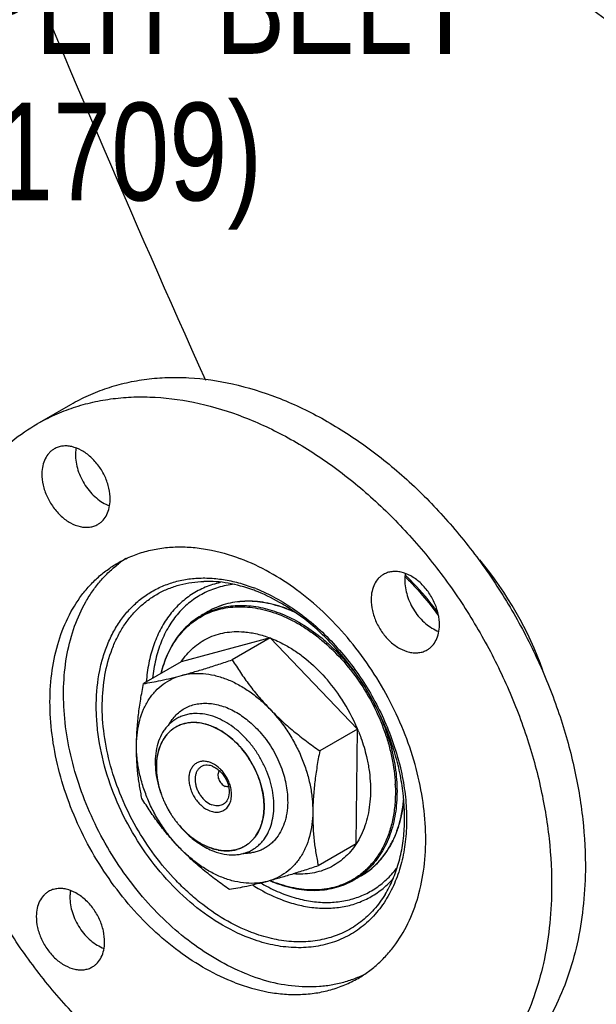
# Model space of a CAD drawing. Header units: inches. Extents: x 0 to 34, y 0 to 22.
# Tile 68 of 164: x 16.3 to 17.1, y 12.7 to 14.1. Entities that reach past the tile are written whole.
import ezdxf

# ---------------------------------------------------------------- set-up
doc = ezdxf.new("R2010")
doc.units = ezdxf.units.IN
doc.header["$LTSCALE"] = 1.87
doc.header["$MEASUREMENT"] = 0
for name, color, linetype in [('3_ALL_AXES', 7, 'CONTINUOUS'), ('6_ALL_SURFS', 7, 'CONTINUOUS'), ('7_ALL_FEATURES', 7, 'CONTINUOUS'), ('94_3D_NOTES', 7, 'CONTINUOUS')]:
    doc.layers.add(name, color=color, linetype=linetype)
doc.styles.get("Standard").update_dxf_attribs({"font": 'txt', "width": 0.8})

msp = doc.modelspace()

# ---------------------------------------------------------------- linework, layer by layer
at = {"layer": '3_ALL_AXES', "color": 7, "linetype": 'Continuous'}
msp.add_line((16.3191, 13.5376), (16.3674, 13.5655), dxfattribs=at)
for centre, radius, start, end in [((16.5382, 13.2041), 0.1679, 126.3999, 127.6614), ((16.5377, 13.2048), 0.1671, 123.3107, 126.4004), ((16.7143, 12.8995), 0.1677, 292.4216, 295.5619)]:
    msp.add_arc(centre, radius, start, end, dxfattribs=at)
for points, knots in [([(16.3674, 13.5655), (16.3756, 13.5702), (16.3925, 13.5789), (16.4193, 13.5893), (16.4472, 13.5971), (16.4762, 13.6021), (16.5061, 13.6045), (16.5474, 13.6039), (16.6007, 13.5962), (16.6647, 13.5764), (16.7285, 13.5463), (16.7907, 13.5067), (16.8501, 13.4583), (16.9056, 13.4022), (16.956, 13.3393), (17.0004, 13.271), (17.0379, 13.1987), (17.0677, 13.1237), (17.0892, 13.0476), (17.102, 12.9719), (17.1047, 12.9216), (17.1044, 12.897)], [0, 0, 0, 0, 0.024516, 0.049164, 0.074071, 0.099354, 0.125121, 0.151459, 0.206083, 0.263652, 0.324266, 0.387783, 0.453859, 0.521994, 0.591572, 0.6619, 0.73225, 0.801888, 0.870122, 0.936327, 1, 1, 1, 1]), ([(16.3192, 13.5376), (16.3274, 13.5423), (16.3443, 13.551), (16.3711, 13.5614), (16.399, 13.5692), (16.428, 13.5742), (16.4579, 13.5766), (16.4992, 13.576), (16.5525, 13.5683), (16.6165, 13.5485), (16.6803, 13.5184), (16.7425, 13.4788), (16.8019, 13.4304), (16.8574, 13.3743), (16.9078, 13.3114), (16.9522, 13.2431), (16.9897, 13.1708), (17.0195, 13.0958), (17.041, 13.0197), (17.0538, 12.944), (17.0564, 12.8937), (17.0561, 12.8691)], [0, 0, 0, 0, 0.024516, 0.049164, 0.074071, 0.099354, 0.125121, 0.151459, 0.206083, 0.263652, 0.324266, 0.387783, 0.45386, 0.521995, 0.591572, 0.661901, 0.73225, 0.801888, 0.870122, 0.936327, 1, 1, 1, 1]), ([(16.1572, 13.212), (16.1574, 13.2299), (16.1595, 13.2651), (16.1679, 13.3162), (16.1814, 13.3642), (16.1998, 13.4084), (16.2231, 13.4485), (16.2463, 13.4781), (16.267, 13.4991), (16.2888, 13.5181), (16.3067, 13.5304), (16.3192, 13.5376)], [0, 0, 0, 0, 0.141268, 0.277249, 0.407906, 0.533507, 0.654573, 0.771917, 0.829559, 0.88669, 1, 1, 1, 1]), ([(16.4237, 13.429), (16.4238, 13.4344), (16.4225, 13.4457), (16.4169, 13.4621), (16.408, 13.4773), (16.3983, 13.4882), (16.3896, 13.4953), (16.3808, 13.5009), (16.3714, 13.5047), (16.3621, 13.5061), (16.3554, 13.5059), (16.3492, 13.5045), (16.3453, 13.5028), (16.3435, 13.5017)], [0, 0, 0, 0, 0.129825, 0.26767, 0.408348, 0.546046, 0.612203, 0.675799, 0.793838, 0.84853, 0.900647, 0.95084, 1, 1, 1, 1]), ([(16.3435, 13.5017), (16.3422, 13.5009), (16.3396, 13.4992), (16.3349, 13.4947), (16.3301, 13.4876), (16.3267, 13.4775), (16.3259, 13.4701), (16.3259, 13.4663)], [0, 0, 0, 0, 0.113482, 0.228346, 0.466524, 0.722711, 1, 1, 1, 1]), ([(16.3741, 13.4942), (16.374, 13.4865), (16.376, 13.4747), (16.3818, 13.46), (16.3878, 13.4493), (16.3952, 13.4396), (16.4061, 13.4288), (16.4159, 13.4227), (16.4227, 13.4201)], [0, 0, 0, 0, 0.245608, 0.375849, 0.507648, 0.638361, 0.765469, 1, 1, 1, 1]), ([(16.3749, 13.5031), (16.3748, 13.5024), (16.3743, 13.4994), (16.3741, 13.4964), (16.3741, 13.4942)], [0, 0, 0, 0, 0.244845, 1, 1, 1, 1]), ([(16.3259, 13.4663), (16.3258, 13.4608), (16.3272, 13.4495), (16.3328, 13.4332), (16.3416, 13.418), (16.3513, 13.407), (16.36, 13.3999), (16.3688, 13.3943), (16.3782, 13.3906), (16.3876, 13.3892), (16.3942, 13.3894), (16.4005, 13.3908), (16.4043, 13.3925), (16.4061, 13.3935)], [0, 0, 0, 0, 0.129825, 0.26767, 0.408348, 0.546046, 0.612203, 0.675799, 0.793838, 0.84853, 0.900647, 0.95084, 1, 1, 1, 1]), ([(16.4061, 13.3935), (16.4075, 13.3943), (16.4101, 13.3961), (16.4148, 13.4005), (16.4195, 13.4076), (16.4229, 13.4178), (16.4237, 13.4251), (16.4237, 13.429)], [0, 0, 0, 0, 0.113482, 0.228346, 0.466524, 0.722711, 1, 1, 1, 1]), ([(16.4345, 13.3381), (16.4406, 13.3417), (16.4534, 13.348), (16.4736, 13.355), (16.495, 13.3596), (16.5171, 13.3616), (16.54, 13.3611), (16.5716, 13.357), (16.5951, 13.3503), (16.6105, 13.3444)], [0, 0, 0, 0, 0.11636, 0.233682, 0.352875, 0.474752, 0.599988, 0.729102, 1, 1, 1, 1]), ([(16.6028, 12.7367), (16.5742, 12.7477), (16.5327, 12.7714), (16.4836, 12.8127), (16.4488, 12.8496), (16.4176, 12.8908), (16.3907, 12.9354), (16.3687, 12.9824), (16.3521, 13.0308), (16.3414, 13.0794), (16.3367, 13.1272), (16.3382, 13.173), (16.3459, 13.2159), (16.3596, 13.2548), (16.3761, 13.2836), (16.3919, 13.3035), (16.4049, 13.3168), (16.4191, 13.3284), (16.4293, 13.3351), (16.4345, 13.3381)], [0, 0, 0, 0, 0.124334, 0.190879, 0.259519, 0.329528, 0.4001, 0.470396, 0.539593, 0.606933, 0.67177, 0.733629, 0.792255, 0.847674, 0.900236, 0.925683, 0.950702, 0.975426, 1, 1, 1, 1]), ([(16.6223, 12.748), (16.5948, 12.7585), (16.5548, 12.781), (16.5073, 12.8201), (16.4734, 12.8549), (16.4427, 12.8939), (16.4159, 12.9362), (16.3935, 12.981), (16.3761, 13.0273), (16.3639, 13.0741), (16.3573, 13.1204), (16.3563, 13.1654), (16.3611, 13.208), (16.3716, 13.2474), (16.3851, 13.2771), (16.3985, 13.2983), (16.4096, 13.3127), (16.4219, 13.3257), (16.4309, 13.3334), (16.4356, 13.337)], [0, 0, 0, 0, 0.12308, 0.188835, 0.25666, 0.325902, 0.395832, 0.465682, 0.534689, 0.602135, 0.667389, 0.729952, 0.789503, 0.845946, 0.899458, 0.925279, 0.950571, 0.975438, 1, 1, 1, 1]), ([(16.7788, 12.743), (16.784, 12.7461), (16.7942, 12.7527), (16.8084, 12.7644), (16.8214, 12.7777), (16.8373, 12.7976), (16.8537, 12.8263), (16.8674, 12.8653), (16.8751, 12.9082), (16.8766, 12.954), (16.8719, 13.0017), (16.8612, 13.0503), (16.8446, 13.0987), (16.8226, 13.1457), (16.7957, 13.1904), (16.7645, 13.2316), (16.7297, 13.2685), (16.6806, 13.3097), (16.6391, 13.3335), (16.6105, 13.3444)], [0, 0, 0, 0, 0.024574, 0.049298, 0.074317, 0.099764, 0.152326, 0.207745, 0.266371, 0.32823, 0.393067, 0.460407, 0.529604, 0.5999, 0.670472, 0.740481, 0.809121, 0.875666, 1, 1, 1, 1]), ([(16.8152, 13.3218), (16.8138, 13.321), (16.8112, 13.3193), (16.8065, 13.3148), (16.8018, 13.3077), (16.7984, 13.2976), (16.7976, 13.2902), (16.7975, 13.2864)], [0, 0, 0, 0, 0.113482, 0.228346, 0.466524, 0.722711, 1, 1, 1, 1]), ([(16.8954, 13.2491), (16.8955, 13.2545), (16.8941, 13.2658), (16.8885, 13.2822), (16.8797, 13.2974), (16.87, 13.3083), (16.8613, 13.3154), (16.8525, 13.321), (16.8431, 13.3248), (16.8337, 13.3262), (16.8271, 13.326), (16.8208, 13.3246), (16.817, 13.3229), (16.8152, 13.3218)], [0, 0, 0, 0, 0.129825, 0.26767, 0.408348, 0.546046, 0.612203, 0.675799, 0.793838, 0.84853, 0.900647, 0.95084, 1, 1, 1, 1]), ([(16.8466, 13.3232), (16.8464, 13.3225), (16.846, 13.3195), (16.8458, 13.3165), (16.8458, 13.3143)], [0, 0, 0, 0, 0.244845, 1, 1, 1, 1]), ([(16.8458, 13.3143), (16.8457, 13.3066), (16.8477, 13.2948), (16.8535, 13.2801), (16.8595, 13.2694), (16.8668, 13.2597), (16.8777, 13.2489), (16.8875, 13.2428), (16.8944, 13.2402)], [0, 0, 0, 0, 0.245608, 0.375849, 0.507648, 0.638361, 0.765469, 1, 1, 1, 1]), ([(16.7975, 13.2864), (16.7975, 13.2809), (16.7988, 13.2696), (16.8044, 13.2533), (16.8133, 13.2381), (16.8229, 13.2271), (16.8317, 13.22), (16.8405, 13.2144), (16.8498, 13.2106), (16.8592, 13.2093), (16.8659, 13.2095), (16.8721, 13.2109), (16.876, 13.2126), (16.8778, 13.2136)], [0, 0, 0, 0, 0.129825, 0.26767, 0.408348, 0.546046, 0.612203, 0.675799, 0.793838, 0.84853, 0.900647, 0.95084, 1, 1, 1, 1]), ([(16.8778, 13.2136), (16.8791, 13.2144), (16.8817, 13.2162), (16.8864, 13.2206), (16.8911, 13.2277), (16.8946, 13.2379), (16.8953, 13.2452), (16.8954, 13.2491)], [0, 0, 0, 0, 0.113482, 0.228346, 0.466524, 0.722711, 1, 1, 1, 1]), ([(16.8942, 12.5435), (16.8859, 12.5388), (16.869, 12.5301), (16.8422, 12.5197), (16.8143, 12.512), (16.7853, 12.5069), (16.7554, 12.5046), (16.7141, 12.5051), (16.6608, 12.5128), (16.5968, 12.5327), (16.533, 12.5627), (16.4708, 12.6023), (16.4114, 12.6507), (16.3559, 12.7069), (16.3055, 12.7697), (16.2611, 12.838), (16.2236, 12.9104), (16.1938, 12.9853), (16.1723, 13.0614), (16.1595, 13.1371), (16.1569, 13.1874), (16.1572, 13.212)], [0, 0, 0, 0, 0.024516, 0.049164, 0.074071, 0.099354, 0.125121, 0.151459, 0.206083, 0.263652, 0.324266, 0.387783, 0.45386, 0.521995, 0.591572, 0.661901, 0.73225, 0.801888, 0.870122, 0.936327, 1, 1, 1, 1]), ([(17.1044, 12.897), (17.1041, 12.8791), (17.102, 12.844), (17.0936, 12.7928), (17.0801, 12.7449), (17.0617, 12.7006), (17.0385, 12.6606), (17.0152, 12.6309), (16.9945, 12.61), (16.9727, 12.5909), (16.9548, 12.5786), (16.9424, 12.5714)], [0, 0, 0, 0, 0.141268, 0.277248, 0.407906, 0.533507, 0.654573, 0.771917, 0.829559, 0.88669, 1, 1, 1, 1]), ([(16.4158, 12.7948), (16.4158, 12.8002), (16.4145, 12.8115), (16.4089, 12.8278), (16.4, 12.8431), (16.3904, 12.854), (16.3816, 12.8611), (16.3728, 12.8667), (16.3635, 12.8705), (16.3541, 12.8719), (16.3474, 12.8717), (16.3412, 12.8703), (16.3373, 12.8686), (16.3356, 12.8675)], [0, 0, 0, 0, 0.129825, 0.26767, 0.408348, 0.546046, 0.612203, 0.675799, 0.793838, 0.84853, 0.900647, 0.95084, 1, 1, 1, 1]), ([(16.3669, 12.8689), (16.3668, 12.8682), (16.3664, 12.8652), (16.3662, 12.8622), (16.3661, 12.86)], [0, 0, 0, 0, 0.244845, 1, 1, 1, 1]), ([(17.0561, 12.8691), (17.0559, 12.8512), (17.0538, 12.8161), (17.0454, 12.7649), (17.0319, 12.717), (17.0135, 12.6727), (16.9902, 12.6327), (16.967, 12.603), (16.9463, 12.5821), (16.9245, 12.563), (16.9066, 12.5507), (16.8942, 12.5435)], [0, 0, 0, 0, 0.141268, 0.277249, 0.407906, 0.533507, 0.654573, 0.771917, 0.829559, 0.88669, 1, 1, 1, 1]), ([(16.3356, 12.8675), (16.3342, 12.8667), (16.3316, 12.8649), (16.3269, 12.8605), (16.3222, 12.8534), (16.3187, 12.8433), (16.318, 12.8359), (16.3179, 12.8321)], [0, 0, 0, 0, 0.113482, 0.228346, 0.466524, 0.722711, 1, 1, 1, 1]), ([(16.3661, 12.86), (16.366, 12.8523), (16.368, 12.8405), (16.3738, 12.8258), (16.3799, 12.8151), (16.3872, 12.8054), (16.3981, 12.7946), (16.4079, 12.7885), (16.4147, 12.7859)], [0, 0, 0, 0, 0.245608, 0.375849, 0.507648, 0.638361, 0.765469, 1, 1, 1, 1]), ([(16.3179, 12.8321), (16.3178, 12.8266), (16.3192, 12.8153), (16.3248, 12.799), (16.3337, 12.7838), (16.3433, 12.7728), (16.3521, 12.7657), (16.3609, 12.7601), (16.3702, 12.7563), (16.3796, 12.755), (16.3862, 12.7552), (16.3925, 12.7566), (16.3963, 12.7583), (16.3981, 12.7593)], [0, 0, 0, 0, 0.129825, 0.26767, 0.408348, 0.546046, 0.612203, 0.675799, 0.793838, 0.84853, 0.900647, 0.95084, 1, 1, 1, 1]), ([(16.3981, 12.7593), (16.3995, 12.7601), (16.4021, 12.7619), (16.4068, 12.7663), (16.4115, 12.7734), (16.415, 12.7836), (16.4157, 12.7909), (16.4158, 12.7948)], [0, 0, 0, 0, 0.113482, 0.228346, 0.466524, 0.722711, 1, 1, 1, 1]), ([(16.6028, 12.7367), (16.6182, 12.7309), (16.6417, 12.7241), (16.6733, 12.72), (16.6962, 12.7196), (16.7184, 12.7216), (16.7397, 12.7261), (16.7599, 12.7332), (16.7727, 12.7395), (16.7788, 12.743)], [0, 0, 0, 0, 0.270898, 0.400012, 0.525248, 0.647125, 0.766318, 0.88364, 1, 1, 1, 1]), ([(16.6223, 12.748), (16.6357, 12.7429), (16.6625, 12.7348), (16.6969, 12.7307), (16.7234, 12.7313), (16.7424, 12.7337), (16.7608, 12.738), (16.7726, 12.7421), (16.7783, 12.7445)], [0, 0, 0, 0, 0.269357, 0.523907, 0.646431, 0.766249, 0.883899, 1, 1, 1, 1])]:
    msp.add_open_spline(points, degree=3, knots=knots, dxfattribs=at)
at = {"layer": '6_ALL_SURFS', "color": 7, "linetype": 'Continuous'}
msp.add_line((16.4971, 13.0061), (16.4972, 13.0059), dxfattribs=at)
for centre, radius, start, end in [((16.6231, 13.0512), 0.1338, 198.6098, 199.4661), ((16.6236, 13.0514), 0.1344, 199.4656, 199.5956), ((16.6238, 13.0515), 0.1345, 199.5956, 199.7161), ((16.6257, 13.0522), 0.1366, 199.7991, 203.3533), ((16.6283, 13.0533), 0.1394, 203.3422, 205.5837), ((16.6297, 13.0539), 0.1409, 205.5807, 207.6951), ((16.6302, 13.0542), 0.1416, 207.6941, 209.9126), ((16.6304, 13.0543), 0.1417, 209.9119, 212.0169), ((16.6298, 13.054), 0.1411, 212.0166, 214.2404), ((16.629, 13.0534), 0.14, 214.2413, 216.3626), ((16.6274, 13.0522), 0.1381, 216.364, 218.6184), ((16.6258, 13.0509), 0.136, 218.622, 220.3835), ((16.6243, 13.0496), 0.134, 220.3859, 221.4854), ((16.6232, 13.0487), 0.1326, 221.4859, 222.2532)]:
    msp.add_arc(centre, radius, start, end, dxfattribs=at)
for points, knots in [([(16.5681, 13.1047), (16.5637, 13.1064), (16.5549, 13.109), (16.5436, 13.1099), (16.535, 13.1091), (16.5289, 13.1078), (16.5231, 13.1058), (16.5194, 13.104), (16.5177, 13.1029)], [0, 0, 0, 0, 0.270993, 0.525078, 0.646997, 0.766234, 0.883598, 1, 1, 1, 1]), ([(16.5177, 13.1029), (16.5161, 13.102), (16.513, 13.1), (16.5087, 13.0964), (16.5048, 13.0923), (16.5001, 13.0861), (16.4953, 13.0772), (16.4915, 13.0651), (16.4897, 13.0518), (16.4899, 13.0377), (16.492, 13.0231), (16.4947, 13.0134), (16.4963, 13.0085)], [0, 0, 0, 0, 0.052814, 0.105989, 0.159872, 0.214775, 0.32854, 0.448992, 0.57681, 0.711868, 0.853369, 1, 1, 1, 1]), ([(16.5681, 13.1047), (16.5763, 13.1016), (16.5882, 13.0948), (16.6023, 13.083), (16.6123, 13.0724), (16.6212, 13.0606), (16.6289, 13.0478), (16.6352, 13.0343), (16.64, 13.0204), (16.6431, 13.0065), (16.6444, 12.9928), (16.644, 12.9797), (16.6418, 12.9674), (16.6378, 12.9562), (16.6331, 12.948), (16.6286, 12.9423), (16.6249, 12.9385), (16.6208, 12.9351), (16.6179, 12.9332), (16.6164, 12.9323)], [0, 0, 0, 0, 0.124334, 0.190879, 0.259518, 0.329527, 0.400099, 0.470395, 0.539593, 0.606932, 0.67177, 0.733629, 0.792255, 0.847674, 0.900236, 0.925683, 0.950702, 0.975426, 1, 1, 1, 1]), ([(16.525, 12.9595), (16.528, 12.9562), (16.5335, 12.9508), (16.5419, 12.9439), (16.5521, 12.9369), (16.5603, 12.9327), (16.5659, 12.9305)], [0, 0, 0, 0, 0.263793, 0.456525, 0.643926, 1, 1, 1, 1]), ([(16.6164, 12.9323), (16.6146, 12.9313), (16.611, 12.9295), (16.6051, 12.9275), (16.599, 12.9262), (16.5904, 12.9254), (16.5791, 12.9263), (16.5703, 12.9289), (16.5659, 12.9305)], [0, 0, 0, 0, 0.116402, 0.233766, 0.353003, 0.474922, 0.729007, 1, 1, 1, 1])]:
    msp.add_open_spline(points, degree=3, knots=knots, dxfattribs=at)
at = {"layer": '7_ALL_FEATURES', "color": 7, "linetype": 'Continuous'}
for p, q in [((16.564, 13.2686), (16.5539, 13.2627)), ((16.6529, 13.2308), (16.5256, 13.1966)), ((16.6529, 13.2308), (16.5987, 13.1994)), ((16.7781, 13.1003), (16.6529, 13.2308)), ((16.5256, 13.1966), (16.4714, 13.1653)), ((16.7781, 13.1003), (16.724, 13.0689)), ((16.7761, 12.9356), (16.7781, 13.1003)), ((16.5702, 13.0469), (16.5673, 13.0478)), ((16.4971, 13.0061), (16.4972, 13.0059)), ((16.5238, 12.961), (16.5239, 12.9609)), ((16.7761, 12.9356), (16.7219, 12.9043)), ((16.7831, 12.8899), (16.7729, 12.884))]:
    msp.add_line(p, q, dxfattribs=at)
for centre, radius, start, end in [((35.7404, 22.2336), 21.0336, 202.12893, 204.23299), ((16.5412, 13.0027), 0.5343, 19.8691, 39.5075), ((16.551, 13.0178), 0.4233, 45.1476, 45.6993), ((16.5443, 13.0138), 0.4291, 44.9058, 45.2615), ((16.5493, 13.0836), 0.23, 69.12, 69.9159), ((16.5432, 13.0772), 0.2414, 68.2791, 69.1196), ((16.6069, 13.1711), 0.1059, 113.7618, 120.0475), ((16.61, 13.0996), 0.1851, 68.8957, 69.1208), ((16.611, 13.1003), 0.1846, 69.1208, 69.3693), ((16.6067, 13.0915), 0.1939, 65.2173, 68.8619), ((16.6082, 13.0931), 0.1923, 65.8894, 69.0941), ((16.6058, 13.1215), 0.1185, 85.1191, 85.5109), ((16.5382, 13.0018), 0.2592, 33.1923, 41.7019), ((16.523, 12.9922), 0.3143, 25.7343, 30.9901), ((16.5323, 12.9977), 0.2663, 33.1273, 33.2514), ((16.5317, 12.9973), 0.2671, 22.6897, 33.1276), ((16.5425, 13.0589), 0.0506, 102.1739, 106.3579), ((16.5429, 13.057), 0.0525, 97.8732, 102.1588), ((16.5432, 13.0548), 0.0548, 93.8825, 97.8579), ((16.5434, 13.0521), 0.0575, 89.8387, 93.8646), ((16.5433, 13.049), 0.0606, 86.0944, 89.8216), ((16.5431, 13.0454), 0.0641, 82.3455, 86.076), ((16.5425, 13.0416), 0.068, 78.8484, 82.3281), ((16.5417, 13.0375), 0.0722, 75.4104, 78.8312), ((16.5415, 13.0617), 0.0476, 120.0529, 122.0958), ((16.5416, 13.0616), 0.0477, 115.184, 120.0498), ((16.5418, 13.0612), 0.0482, 110.8588, 115.1778), ((16.5421, 13.0602), 0.0492, 106.3696, 110.8489), ((16.5405, 13.033), 0.0769, 72.0395, 75.3916), ((16.5391, 13.0287), 0.0814, 69.1146, 72.0288), ((16.5374, 13.0243), 0.0861, 66.2964, 69.1005), ((16.5385, 13.0003), 0.2597, 21.7629, 22.6528), ((16.547, 13.005), 0.0507, 15.0979, 15.4081), ((16.6023, 13.0102), 0.23, 2.4954, 2.8029), ((16.6223, 13.051), 0.133, 198.3577, 198.6137), ((16.623, 13.0512), 0.1337, 198.6142, 199.3687), ((16.6238, 13.0515), 0.1345, 199.3683, 199.7162), ((16.6257, 13.0522), 0.1366, 199.7988, 203.3534), ((16.6284, 13.0533), 0.1395, 203.3431, 205.5827), ((16.6296, 13.0539), 0.1408, 205.5799, 207.6959), ((16.6303, 13.0543), 0.1416, 207.6949, 209.9118), ((16.6303, 13.0542), 0.1416, 209.9111, 212.0177), ((16.6299, 13.054), 0.1412, 212.0176, 214.2393), ((16.6289, 13.0533), 0.1399, 214.2403, 216.3636), ((16.6275, 13.0523), 0.1382, 216.365, 218.6175), ((16.6754, 13.0108), 0.1689, 345.8571, 346.5746), ((16.6257, 13.0509), 0.1359, 218.621, 220.376), ((16.6243, 13.0497), 0.1341, 220.3785, 221.4263), ((16.623, 13.0486), 0.1324, 221.4852, 222.9735), ((16.6209, 13.0466), 0.1295, 222.9738, 225.3436), ((16.6182, 13.0438), 0.1256, 225.3488, 227.7455), ((16.6152, 13.0406), 0.1212, 227.7525, 230.0942), ((16.6123, 13.0371), 0.1167, 230.1002, 232.6123), ((16.6093, 13.0332), 0.1117, 232.6216, 235.1011), ((16.6064, 13.0292), 0.1068, 235.1089, 237.7648), ((16.6036, 13.0247), 0.1015, 237.7762, 240.44), ((16.7085, 12.9986), 0.1335, 330.1781, 334.3866), ((16.701, 13.0022), 0.1419, 334.3644, 338.2459), ((16.6011, 13.0203), 0.0964, 240.4502, 243.2721), ((16.5987, 13.0156), 0.0911, 243.2852, 246.2814), ((16.5966, 13.0109), 0.0861, 246.2964, 249.1005), ((16.5949, 13.0066), 0.0814, 249.1146, 252.0288), ((16.5935, 13.0023), 0.0769, 252.0395, 255.3916), ((16.5923, 12.9978), 0.0722, 255.4104, 258.8312), ((16.5915, 12.9936), 0.068, 258.8484, 262.3281), ((16.591, 12.9898), 0.0641, 262.3455, 266.076), ((16.5907, 12.9863), 0.0606, 266.0944, 269.8216), ((16.5907, 12.9832), 0.0575, 269.8387, 273.8646), ((16.5908, 12.9805), 0.0548, 273.8825, 277.8579), ((16.5911, 12.9782), 0.0525, 277.8732, 282.1588), ((16.5915, 12.9764), 0.0506, 282.1739, 286.3579), ((16.5919, 12.9751), 0.0492, 286.3696, 290.8489), ((16.5922, 12.9741), 0.0482, 290.8588, 295.1778), ((16.5924, 12.9737), 0.0477, 295.184, 300.0498), ((16.5925, 12.9736), 0.0476, 300.0529, 302.0958), ((16.7167, 12.9937), 0.1241, 323.454, 330.2377), ((16.726, 12.9863), 0.1121, 312.0835, 320.8766), ((16.7214, 12.9903), 0.1182, 320.8048, 323.4406), ((16.7297, 12.9821), 0.1065, 300.0631, 310.0666), ((16.7283, 12.9838), 0.1087, 310.0432, 312.0636), ((16.728, 13.0578), 0.1904, 246.8379, 248.9239), ((16.7262, 13.0549), 0.1868, 247.0708, 249.1172), ((16.7197, 12.976), 0.1062, 300.0568, 306.3595), ((16.7261, 13.053), 0.1852, 248.9352, 249.1208), ((16.7249, 13.0515), 0.1831, 249.1209, 249.3068)]:
    msp.add_arc(centre, radius, start, end, dxfattribs=at)
for points, knots in [([(17.5768, 12.1431), (17.5955, 12.1615), (17.6311, 12.2008), (17.6778, 12.2664), (17.7181, 12.3385), (17.7635, 12.4442), (17.8019, 12.5907), (17.8181, 12.7797), (17.8048, 12.9793), (17.7626, 13.1839), (17.6927, 13.3876), (17.5971, 13.5846), (17.4788, 13.7692), (17.3409, 13.9361), (17.1876, 14.0804), (17.0231, 14.1981), (16.852, 14.2856), (16.6792, 14.3402), (16.5355, 14.3571), (16.4256, 14.3519), (16.3727, 14.3434), (16.3469, 14.3376)], [0, 0, 0, 0, 0.025421, 0.051392, 0.078051, 0.105506, 0.163016, 0.224241, 0.288986, 0.356703, 0.426587, 0.497661, 0.568859, 0.639105, 0.707395, 0.772876, 0.834935, 0.893288, 0.948071, 0.97434, 1, 1, 1, 1]), ([(17.0622, 14.331), (17.1125, 14.3062), (17.212, 14.2483), (17.3518, 14.1419), (17.4831, 14.0162), (17.5618, 13.9214), (17.5992, 13.8718)], [0, 0, 0, 0, 0.236206, 0.482924, 0.738288, 1, 1, 1, 1]), ([(16.1755, 14.2728), (16.1515, 14.2589), (16.1052, 14.2278), (16.0421, 14.172), (15.9859, 14.1074), (15.9369, 14.0346), (15.8956, 13.9544), (15.8505, 13.8364), (15.8159, 13.6731), (15.8096, 13.4639), (15.8376, 13.2448), (15.8988, 13.0232), (15.9912, 12.8064), (16.1116, 12.6017), (16.2559, 12.4159), (16.4194, 12.2555), (16.5967, 12.1257), (16.7818, 12.0309), (16.9405, 11.9833), (17.0647, 11.9667), (17.1544, 11.9649), (17.2411, 11.9734), (17.2971, 11.9861), (17.3242, 11.9942)], [0, 0, 0, 0, 0.025221, 0.050663, 0.076552, 0.103078, 0.130397, 0.158623, 0.217999, 0.281436, 0.348547, 0.418538, 0.490334, 0.562702, 0.634355, 0.704072, 0.770803, 0.833794, 0.892711, 0.920726, 0.947853, 0.974221, 1, 1, 1, 1]), ([(16.6229, 12.8009), (16.6079, 12.8066), (16.578, 12.8216), (16.5367, 12.8519), (16.4987, 12.8898), (16.4656, 12.9337), (16.4385, 12.9821), (16.4185, 13.0332), (16.4082, 13.0768), (16.4043, 13.1113), (16.4032, 13.1441), (16.4063, 13.1759), (16.4139, 13.2057), (16.4215, 13.2261), (16.4311, 13.2449), (16.4426, 13.2619), (16.4559, 13.2768), (16.4709, 13.2896), (16.4873, 13.3), (16.5052, 13.308), (16.5242, 13.3136), (16.5441, 13.3166), (16.5648, 13.317), (16.5862, 13.3149), (16.6078, 13.3102), (16.6221, 13.3055), (16.6293, 13.3028)], [0, 0, 0, 0, 0.063402, 0.130799, 0.201349, 0.273857, 0.346934, 0.419136, 0.489105, 0.522911, 0.555763, 0.618244, 0.647887, 0.676474, 0.704086, 0.730855, 0.756957, 0.782609, 0.808057, 0.833561, 0.859376, 0.885739, 0.912848, 0.940862, 0.9699, 1, 1, 1, 1]), ([(16.6261, 12.8089), (16.5994, 12.819), (16.5678, 12.8381), (16.5345, 12.8667), (16.5122, 12.8885), (16.4865, 12.9189), (16.4603, 12.9592), (16.4391, 13.0023), (16.4236, 13.0469), (16.4142, 13.0918), (16.4113, 13.1356), (16.415, 13.1769), (16.4236, 13.209), (16.4337, 13.232), (16.4427, 13.2477), (16.4531, 13.2619), (16.4649, 13.2745), (16.4779, 13.2854), (16.4921, 13.2946), (16.5074, 13.3019), (16.5236, 13.3073), (16.5406, 13.3107), (16.5522, 13.3117), (16.5581, 13.3118)], [0, 0, 0, 0, 0.128373, 0.162643, 0.197557, 0.268803, 0.341107, 0.413344, 0.484396, 0.553232, 0.619006, 0.681144, 0.73945, 0.767268, 0.794273, 0.820584, 0.846347, 0.871738, 0.89695, 0.922187, 0.947651, 0.973533, 1, 1, 1, 1]), ([(16.5814, 13.3101), (16.5741, 13.3085), (16.5598, 13.304), (16.54, 13.2935), (16.5223, 13.2795), (16.5071, 13.2623), (16.4946, 13.2421), (16.4867, 13.2233), (16.4818, 13.2073), (16.4779, 13.1901), (16.4762, 13.1769), (16.4755, 13.1679)], [0, 0, 0, 0, 0.117802, 0.23421, 0.3512, 0.47068, 0.59429, 0.723266, 0.790064, 0.858453, 1, 1, 1, 1]), ([(16.6015, 13.3077), (16.5938, 13.3069), (16.5786, 13.3039), (16.5571, 13.2953), (16.5378, 13.2828), (16.5209, 13.2667), (16.5069, 13.2472), (16.4979, 13.2287), (16.4923, 13.2127), (16.4876, 13.1955), (16.4855, 13.1821), (16.4846, 13.1731)], [0, 0, 0, 0, 0.120477, 0.238272, 0.355527, 0.474445, 0.597028, 0.724858, 0.791138, 0.859077, 1, 1, 1, 1]), ([(16.6283, 13.2996), (16.6167, 13.3038), (16.5936, 13.3102), (16.5696, 13.3122), (16.5581, 13.3118)], [0, 0, 0, 0, 0.516677, 1, 1, 1, 1]), ([(16.8482, 13.3167), (16.8524, 13.3126), (16.8687, 13.2955), (16.8837, 13.277), (16.8942, 13.2626)], [0, 0, 0, 0, 0.247222, 1, 1, 1, 1]), ([(16.8936, 13.2668), (16.8903, 13.2713), (16.8765, 13.2892), (16.8615, 13.3061), (16.8495, 13.318)], [0, 0, 0, 0, 0.252425, 1, 1, 1, 1]), ([(16.6779, 13.2748), (16.6741, 13.2772), (16.6592, 13.2863), (16.6434, 13.2938), (16.6312, 13.2985)], [0, 0, 0, 0, 0.257503, 1, 1, 1, 1]), ([(16.6326, 13.3015), (16.6522, 13.2937), (16.6808, 13.2777), (16.7155, 13.2507), (16.7407, 13.2268), (16.7639, 13.2001), (16.785, 13.1711), (16.8035, 13.1401), (16.8191, 13.1077), (16.8317, 13.0744), (16.8409, 13.0408), (16.8467, 13.0073), (16.8489, 12.9745), (16.8476, 12.9429), (16.8427, 12.913), (16.8342, 12.8854), (16.8262, 12.8684), (16.8216, 12.8604)], [0, 0, 0, 0, 0.119628, 0.183053, 0.248376, 0.315139, 0.382828, 0.450891, 0.518758, 0.58587, 0.651697, 0.715763, 0.777671, 0.837129, 0.893975, 0.948207, 1, 1, 1, 1]), ([(16.6761, 13.273), (16.6663, 13.2767), (16.6514, 13.2809), (16.6313, 13.2834), (16.6167, 13.2837), (16.6026, 13.2824), (16.589, 13.2794), (16.5761, 13.2749), (16.5679, 13.2709), (16.564, 13.2686)], [0, 0, 0, 0, 0.269805, 0.398672, 0.523866, 0.64589, 0.76539, 0.883151, 1, 1, 1, 1]), ([(16.676, 13.2726), (16.6662, 13.2763), (16.6512, 13.2806), (16.6311, 13.2832), (16.6166, 13.2835), (16.6025, 13.2822), (16.5889, 13.2794), (16.576, 13.2749), (16.5679, 13.2709), (16.564, 13.2686)], [0, 0, 0, 0, 0.270912, 0.400028, 0.52526, 0.647133, 0.766324, 0.883643, 1, 1, 1, 1]), ([(16.5642, 13.268), (16.5679, 13.2696), (16.5755, 13.2725), (16.5874, 13.2755), (16.5998, 13.2772), (16.6126, 13.2777), (16.6257, 13.2769), (16.6437, 13.2741), (16.6571, 13.2701), (16.6658, 13.2667)], [0, 0, 0, 0, 0.116076, 0.233616, 0.353291, 0.47568, 0.601251, 0.730385, 1, 1, 1, 1]), ([(16.5546, 13.2617), (16.5584, 13.2638), (16.5664, 13.2677), (16.5791, 13.2719), (16.5924, 13.2746), (16.6063, 13.2757), (16.6205, 13.2754), (16.6351, 13.2734), (16.6499, 13.27), (16.6596, 13.2667), (16.6645, 13.2649)], [0, 0, 0, 0, 0.116259, 0.233563, 0.352787, 0.474706, 0.59996, 0.729051, 0.862361, 1, 1, 1, 1]), ([(16.6645, 13.2649), (16.6755, 13.2607), (16.6916, 13.2527), (16.7119, 13.2394), (16.7321, 13.2238), (16.7558, 13.2009), (16.7807, 13.1694), (16.8015, 13.1345), (16.8149, 13.1035), (16.8229, 13.0781), (16.8289, 13.053), (16.8314, 13.034), (16.8321, 13.0214)], [0, 0, 0, 0, 0.113587, 0.173082, 0.234165, 0.360217, 0.489926, 0.621053, 0.751233, 0.815284, 0.878263, 1, 1, 1, 1]), ([(16.6658, 13.2667), (16.6756, 13.263), (16.695, 13.2537), (16.7129, 13.2416), (16.7216, 13.2348)], [0, 0, 0, 0, 0.48662, 1, 1, 1, 1]), ([(16.8176, 12.8632), (16.8218, 12.87), (16.8292, 12.8846), (16.8375, 12.9082), (16.8431, 12.9338), (16.8467, 12.9709), (16.8443, 13.0098), (16.8365, 13.049), (16.8247, 13.0892), (16.8034, 13.1382), (16.7745, 13.1833), (16.7475, 13.216), (16.7188, 13.2453), (16.6948, 13.2642), (16.6779, 13.2748)], [0, 0, 0, 0, 0.050404, 0.103154, 0.158434, 0.216276, 0.338987, 0.403493, 0.469578, 0.604642, 0.740555, 0.807673, 0.873581, 1, 1, 1, 1]), ([(16.5539, 13.2627), (16.5503, 13.2607), (16.5435, 13.2562), (16.5341, 13.2483), (16.5254, 13.2393), (16.5177, 13.2293), (16.5109, 13.2183), (16.505, 13.2064), (16.5002, 13.1936), (16.4977, 13.1848), (16.4966, 13.1802)], [0, 0, 0, 0, 0.118094, 0.236959, 0.35725, 0.479633, 0.604685, 0.732872, 0.864558, 1, 1, 1, 1]), ([(16.497, 13.1804), (16.4981, 13.1849), (16.5006, 13.1937), (16.5055, 13.2064), (16.5114, 13.2182), (16.5183, 13.229), (16.5261, 13.2389), (16.5347, 13.2477), (16.5442, 13.2554), (16.5511, 13.2597), (16.5546, 13.2617)], [0, 0, 0, 0, 0.135898, 0.267858, 0.396149, 0.521157, 0.64339, 0.763461, 0.882075, 1, 1, 1, 1]), ([(16.5256, 13.1966), (16.528, 13.2003), (16.5332, 13.2073), (16.5423, 13.2167), (16.5525, 13.2245), (16.5636, 13.2309), (16.5756, 13.2356), (16.5882, 13.2387), (16.6015, 13.2401), (16.6105, 13.2399), (16.6151, 13.2396)], [0, 0, 0, 0, 0.126913, 0.250987, 0.373267, 0.494987, 0.617388, 0.741669, 0.868909, 1, 1, 1, 1]), ([(16.6159, 13.2395), (16.6221, 13.239), (16.6347, 13.2369), (16.6468, 13.2331), (16.6529, 13.2308)], [0, 0, 0, 0, 0.488169, 1, 1, 1, 1]), ([(16.6529, 13.2308), (16.66, 13.228), (16.6724, 13.2223), (16.6894, 13.2119), (16.7094, 13.197), (16.7232, 13.1838), (16.7317, 13.1742)], [0, 0, 0, 0, 0.234518, 0.417957, 0.607258, 1, 1, 1, 1]), ([(16.7216, 13.2348), (16.7285, 13.2295), (16.7419, 13.2179), (16.7605, 13.1985), (16.7775, 13.1772), (16.7877, 13.1619), (16.7924, 13.154)], [0, 0, 0, 0, 0.242421, 0.491129, 0.74432, 1, 1, 1, 1]), ([(16.5261, 13.1772), (16.5317, 13.1787), (16.5433, 13.1819), (16.561, 13.1872), (16.5796, 13.1931), (16.5923, 13.1973), (16.5987, 13.1994)], [0, 0, 0, 0, 0.229054, 0.474091, 0.732091, 1, 1, 1, 1]), ([(16.5987, 13.1994), (16.6025, 13.1933), (16.6103, 13.1811), (16.6231, 13.1631), (16.637, 13.1456), (16.6471, 13.1345), (16.6524, 13.129)], [0, 0, 0, 0, 0.243441, 0.491097, 0.743315, 1, 1, 1, 1]), ([(16.5261, 13.1772), (16.531, 13.1785), (16.5412, 13.1802), (16.557, 13.1802), (16.5733, 13.1776), (16.5899, 13.1724), (16.6063, 13.1649), (16.6225, 13.155), (16.638, 13.143), (16.6477, 13.1339), (16.6524, 13.129)], [0, 0, 0, 0, 0.107062, 0.218193, 0.334455, 0.456481, 0.58444, 0.718098, 0.856907, 1, 1, 1, 1]), ([(16.4614, 13.0778), (16.4615, 13.0838), (16.4623, 13.0957), (16.4657, 13.1129), (16.4712, 13.1286), (16.4787, 13.1427), (16.4882, 13.1548), (16.4993, 13.1648), (16.5121, 13.1725), (16.5213, 13.1759), (16.5261, 13.1772)], [0, 0, 0, 0, 0.143002, 0.279457, 0.409443, 0.533575, 0.652955, 0.769167, 0.884161, 1, 1, 1, 1]), ([(16.4614, 13.0778), (16.4615, 13.0848), (16.4621, 13.0992), (16.4642, 13.1209), (16.4673, 13.143), (16.47, 13.1578), (16.4714, 13.1653)], [0, 0, 0, 0, 0.240941, 0.488957, 0.74248, 1, 1, 1, 1]), ([(16.4714, 13.1653), (16.4754, 13.1659), (16.4837, 13.1673), (16.502, 13.171), (16.5162, 13.1745), (16.5261, 13.1772)], [0, 0, 0, 0, 0.216141, 0.453101, 1, 1, 1, 1]), ([(16.5076, 13.1062), (16.5091, 13.1089), (16.5123, 13.1139), (16.5181, 13.1206), (16.5247, 13.1263), (16.532, 13.1309), (16.54, 13.1343), (16.5485, 13.1365), (16.5575, 13.1374), (16.5668, 13.1371), (16.5763, 13.1356), (16.586, 13.1329), (16.5956, 13.1289), (16.6052, 13.1239), (16.6145, 13.1178), (16.6267, 13.1082), (16.6351, 13.0998), (16.6402, 13.0938)], [0, 0, 0, 0, 0.057449, 0.113276, 0.168021, 0.222303, 0.27678, 0.332093, 0.38882, 0.447433, 0.508279, 0.571575, 0.637407, 0.705741, 0.776442, 0.849282, 1, 1, 1, 1]), ([(16.5744, 13.1172), (16.5696, 13.119), (16.5599, 13.1218), (16.5474, 13.1228), (16.538, 13.122), (16.5312, 13.1205), (16.5248, 13.1183), (16.5208, 13.1163), (16.5189, 13.1152)], [0, 0, 0, 0, 0.270991, 0.525078, 0.646997, 0.766234, 0.883598, 1, 1, 1, 1]), ([(16.6524, 13.129), (16.6571, 13.124), (16.6663, 13.1135), (16.6785, 13.0965), (16.6892, 13.0784), (16.6982, 13.0594), (16.7053, 13.0399), (16.7104, 13.0202), (16.7134, 13.0007), (16.714, 12.9878), (16.714, 12.9814)], [0, 0, 0, 0, 0.126437, 0.254667, 0.383555, 0.511981, 0.638823, 0.763029, 0.883683, 1, 1, 1, 1]), ([(16.6524, 13.129), (16.6577, 13.1234), (16.6688, 13.1126), (16.6864, 13.0972), (16.7048, 13.0827), (16.7175, 13.0734), (16.724, 13.0689)], [0, 0, 0, 0, 0.246935, 0.496543, 0.74783, 1, 1, 1, 1]), ([(16.8061, 13.1286), (16.8115, 13.1174), (16.8209, 13.0945), (16.8305, 13.0593), (16.8344, 13.0299), (16.8348, 13.007), (16.8336, 12.9854), (16.8299, 12.9646), (16.8235, 12.9453), (16.8176, 12.932), (16.8105, 12.9198), (16.8024, 12.9087), (16.7931, 12.8988), (16.7863, 12.8931), (16.7827, 12.8904)], [0, 0, 0, 0, 0.145202, 0.286843, 0.423046, 0.488689, 0.552491, 0.674218, 0.732277, 0.788543, 0.843184, 0.896434, 0.94859, 1, 1, 1, 1]), ([(16.5189, 13.1152), (16.5171, 13.1141), (16.5136, 13.1119), (16.5088, 13.1078), (16.5045, 13.1032), (16.4992, 13.0962), (16.4939, 13.086), (16.4898, 13.0723), (16.488, 13.0573), (16.4884, 13.0413), (16.4911, 13.0249), (16.4943, 13.0139), (16.4963, 13.0085)], [0, 0, 0, 0, 0.052612, 0.105598, 0.159318, 0.214094, 0.327731, 0.448235, 0.576246, 0.711562, 0.853288, 1, 1, 1, 1]), ([(16.6276, 12.9273), (16.6292, 12.9283), (16.6325, 12.9304), (16.6369, 12.934), (16.641, 12.9382), (16.646, 12.9445), (16.6512, 12.9536), (16.6556, 12.9659), (16.658, 12.9794), (16.6585, 12.9939), (16.657, 13.009), (16.6536, 13.0243), (16.6484, 13.0396), (16.6414, 13.0544), (16.6329, 13.0685), (16.6231, 13.0815), (16.6121, 13.0932), (16.5966, 13.1062), (16.5835, 13.1137), (16.5744, 13.1172)], [0, 0, 0, 0, 0.024574, 0.049298, 0.074317, 0.099764, 0.152326, 0.207745, 0.266371, 0.32823, 0.393068, 0.460407, 0.529605, 0.599901, 0.670473, 0.740482, 0.809121, 0.875666, 1, 1, 1, 1]), ([(16.5162, 13.1021), (16.5147, 13.1011), (16.5117, 13.099), (16.5077, 13.0954), (16.504, 13.0913), (16.4995, 13.0851), (16.495, 13.0762), (16.4914, 13.0644), (16.4897, 13.0514), (16.4899, 13.0376), (16.492, 13.0233), (16.4945, 13.0138), (16.4961, 13.0091)], [0, 0, 0, 0, 0.052767, 0.105984, 0.159973, 0.215023, 0.329118, 0.449813, 0.577697, 0.712616, 0.8538, 1, 1, 1, 1]), ([(16.6178, 12.9332), (16.6192, 12.9341), (16.622, 12.9361), (16.6259, 12.9394), (16.6294, 12.9432), (16.6337, 12.9489), (16.6381, 12.957), (16.6419, 12.9679), (16.644, 12.9798), (16.6444, 12.9925), (16.6431, 13.0058), (16.6403, 13.0193), (16.6358, 13.0327), (16.6299, 13.0458), (16.6227, 13.0584), (16.6142, 13.07), (16.6047, 13.0806), (16.5913, 13.0925), (16.5799, 13.0997), (16.572, 13.1031)], [0, 0, 0, 0, 0.024524, 0.049235, 0.074266, 0.099738, 0.152352, 0.207761, 0.266275, 0.327911, 0.392433, 0.459401, 0.528221, 0.598191, 0.668546, 0.738501, 0.80729, 0.874213, 1, 1, 1, 1]), ([(16.7797, 13.0965), (16.7808, 13.0936), (16.7853, 13.0819), (16.7888, 13.0699), (16.7909, 13.0608)], [0, 0, 0, 0, 0.252959, 1, 1, 1, 1]), ([(16.6402, 13.0938), (16.6434, 13.0901), (16.6494, 13.0823), (16.6599, 13.0658), (16.6662, 13.0523), (16.6695, 13.0431)], [0, 0, 0, 0, 0.249067, 0.500251, 1, 1, 1, 1]), ([(16.4693, 13.0006), (16.468, 13.0066), (16.4657, 13.0189), (16.4631, 13.0378), (16.4615, 13.0575), (16.4613, 13.0709), (16.4614, 13.0778)], [0, 0, 0, 0, 0.236809, 0.481724, 0.735941, 1, 1, 1, 1]), ([(16.523, 12.9302), (16.5182, 12.9352), (16.5091, 12.9457), (16.4968, 12.9627), (16.4861, 12.9808), (16.4772, 12.9998), (16.4701, 13.0193), (16.465, 13.039), (16.4619, 13.0585), (16.4613, 13.0714), (16.4614, 13.0778)], [0, 0, 0, 0, 0.126437, 0.254667, 0.383555, 0.511981, 0.638823, 0.763029, 0.883683, 1, 1, 1, 1]), ([(16.724, 13.0689), (16.7225, 13.0615), (16.7199, 13.0467), (16.7167, 13.0246), (16.7147, 13.0029), (16.714, 12.9885), (16.714, 12.9814)], [0, 0, 0, 0, 0.25752, 0.511043, 0.75906, 1, 1, 1, 1]), ([(16.5674, 13.0522), (16.5655, 13.0529), (16.5617, 13.054), (16.5567, 13.0542), (16.553, 13.0537), (16.5504, 13.0529), (16.5479, 13.0518), (16.5457, 13.0503), (16.5436, 13.0486), (16.5411, 13.0458), (16.5387, 13.0416), (16.5369, 13.0357), (16.5362, 13.0292), (16.5368, 13.0222), (16.5385, 13.0151), (16.5412, 13.0081), (16.5449, 13.0014), (16.5495, 12.9953), (16.5563, 12.9886), (16.5623, 12.9847), (16.5666, 12.9831)], [0, 0, 0, 0, 0.05911, 0.114183, 0.140569, 0.166408, 0.191934, 0.217405, 0.24308, 0.269206, 0.323533, 0.38173, 0.444267, 0.51093, 0.580961, 0.653229, 0.726371, 0.798945, 0.869558, 1, 1, 1, 1]), ([(16.5821, 13.0423), (16.581, 13.0434), (16.5767, 13.0474), (16.5715, 13.0506), (16.5674, 13.0522)], [0, 0, 0, 0, 0.26377, 1, 1, 1, 1]), ([(16.7909, 13.0608), (16.7923, 13.0549), (16.7946, 13.0432), (16.7965, 13.0258), (16.7969, 13.0087), (16.7957, 12.9922), (16.7931, 12.9765), (16.789, 12.9618), (16.7834, 12.9481), (16.7787, 12.9396), (16.7761, 12.9356)], [0, 0, 0, 0, 0.139456, 0.275351, 0.407206, 0.534683, 0.657603, 0.775955, 0.88996, 1, 1, 1, 1]), ([(16.5673, 13.0478), (16.5659, 13.0481), (16.5629, 13.0486), (16.5592, 13.0483), (16.5565, 13.0475), (16.5546, 13.0466), (16.5529, 13.0455), (16.5507, 13.0437), (16.5484, 13.0409), (16.5465, 13.0368), (16.5454, 13.032), (16.5452, 13.0269), (16.5459, 13.0215), (16.5474, 13.016), (16.5497, 13.0106), (16.5527, 13.0055), (16.5562, 13.0009), (16.5615, 12.9958), (16.5662, 12.9929), (16.5695, 12.9916)], [0, 0, 0, 0, 0.056643, 0.109878, 0.135672, 0.161164, 0.186592, 0.212197, 0.264726, 0.320365, 0.379978, 0.443767, 0.511356, 0.581936, 0.654391, 0.727435, 0.799727, 0.869995, 1, 1, 1, 1]), ([(16.5702, 13.0469), (16.5721, 13.0461), (16.576, 13.0441), (16.5812, 13.0399), (16.5858, 13.0347), (16.5897, 13.0287), (16.592, 13.0232), (16.5933, 13.0187), (16.5945, 13.0124), (16.5944, 13.0069), (16.5933, 13.0029)], [0, 0, 0, 0, 0.116783, 0.241883, 0.372926, 0.506662, 0.639485, 0.704505, 0.768028, 1, 1, 1, 1]), ([(16.5802, 13.0406), (16.5799, 13.0402), (16.5793, 13.0395), (16.5785, 13.0377), (16.578, 13.0351), (16.5781, 13.0317), (16.5791, 13.0283), (16.5807, 13.0249), (16.5829, 13.022), (16.5856, 13.0196), (16.5876, 13.0185), (16.5886, 13.0181)], [0, 0, 0, 0, 0.05035, 0.102939, 0.216052, 0.340374, 0.47349, 0.611051, 0.747842, 0.878788, 1, 1, 1, 1]), ([(16.5959, 13.0185), (16.5953, 13.0207), (16.5938, 13.0251), (16.5906, 13.0313), (16.5868, 13.0371), (16.5837, 13.0407), (16.5821, 13.0423)], [0, 0, 0, 0, 0.247936, 0.500018, 0.75209, 1, 1, 1, 1]), ([(16.6695, 13.0431), (16.6723, 13.0352), (16.6756, 13.0232), (16.6777, 13.007), (16.678, 12.999), (16.678, 12.9951)], [0, 0, 0, 0, 0.513158, 0.760548, 1, 1, 1, 1]), ([(16.5666, 12.9831), (16.5689, 12.9822), (16.5725, 12.9813), (16.5773, 12.9811), (16.5807, 12.9815), (16.5839, 12.9824), (16.5868, 12.9839), (16.5895, 12.9858), (16.5918, 12.9882), (16.5938, 12.991), (16.5954, 12.9941), (16.5966, 12.9976), (16.5976, 13.0028), (16.5977, 13.0098), (16.5967, 13.0154), (16.596, 13.0182)], [0, 0, 0, 0, 0.126828, 0.186404, 0.243855, 0.29979, 0.354961, 0.410195, 0.466312, 0.524045, 0.583983, 0.646533, 0.711915, 0.850983, 1, 1, 1, 1]), ([(16.5935, 13.0176), (16.5927, 13.0174), (16.591, 13.0174), (16.5894, 13.0178), (16.5886, 13.0181)], [0, 0, 0, 0, 0.47951, 1, 1, 1, 1]), ([(16.8321, 13.0202), (16.8324, 13.0128), (16.8324, 12.9983), (16.83, 12.9772), (16.8262, 12.9604), (16.8221, 12.9478), (16.8173, 12.9359), (16.81, 12.9222), (16.801, 12.9098), (16.7929, 12.9011), (16.7864, 12.8951), (16.7795, 12.8897), (16.7747, 12.8866), (16.7722, 12.8851)], [0, 0, 0, 0, 0.142385, 0.279311, 0.410634, 0.474261, 0.536568, 0.657451, 0.77416, 0.831334, 0.88791, 0.944069, 1, 1, 1, 1]), ([(16.523, 12.9302), (16.5177, 12.9357), (16.5076, 12.9468), (16.4937, 12.9643), (16.4809, 12.9823), (16.4731, 12.9945), (16.4693, 13.0006)], [0, 0, 0, 0, 0.256685, 0.508903, 0.756559, 1, 1, 1, 1]), ([(16.5933, 13.0029), (16.5929, 13.0016), (16.592, 12.9992), (16.59, 12.996), (16.5875, 12.9934), (16.5844, 12.9915), (16.581, 12.9903), (16.5772, 12.99), (16.5733, 12.9904), (16.5708, 12.9912), (16.5695, 12.9916)], [0, 0, 0, 0, 0.131416, 0.255785, 0.375179, 0.492483, 0.61095, 0.733628, 0.862849, 1, 1, 1, 1]), ([(16.7831, 12.8899), (16.7874, 12.8924), (16.7957, 12.898), (16.8069, 12.9081), (16.8169, 12.9199), (16.8255, 12.9331), (16.8326, 12.9477), (16.8382, 12.9635), (16.8423, 12.9804), (16.8439, 12.992), (16.8444, 12.998)], [0, 0, 0, 0, 0.115477, 0.232049, 0.350687, 0.472299, 0.597602, 0.727129, 0.861214, 1, 1, 1, 1]), ([(16.8397, 12.9716), (16.8402, 12.9738), (16.8422, 12.9828), (16.8435, 12.992), (16.8441, 12.999)], [0, 0, 0, 0, 0.244934, 1, 1, 1, 1]), ([(16.678, 12.9951), (16.6779, 12.99), (16.6773, 12.9823), (16.6753, 12.9724), (16.6727, 12.9633), (16.6681, 12.9527), (16.6618, 12.9435), (16.6558, 12.9372), (16.6509, 12.9332), (16.6456, 12.9297), (16.64, 12.9268), (16.6341, 12.9246), (16.6278, 12.923), (16.6214, 12.9221), (16.617, 12.9219), (16.6148, 12.922)], [0, 0, 0, 0, 0.143234, 0.211948, 0.278688, 0.406482, 0.527947, 0.58701, 0.64533, 0.703266, 0.761192, 0.819486, 0.878506, 0.938582, 1, 1, 1, 1]), ([(16.714, 12.9814), (16.7139, 12.9753), (16.7131, 12.9635), (16.7096, 12.9463), (16.7041, 12.9306), (16.6966, 12.9165), (16.6872, 12.9044), (16.676, 12.8944), (16.6633, 12.8867), (16.654, 12.8833), (16.6493, 12.882)], [0, 0, 0, 0, 0.143002, 0.279457, 0.409443, 0.533575, 0.652955, 0.769167, 0.884161, 1, 1, 1, 1]), ([(16.714, 12.9814), (16.7139, 12.9746), (16.7141, 12.9612), (16.7156, 12.9414), (16.7182, 12.9225), (16.7206, 12.9103), (16.7219, 12.9043)], [0, 0, 0, 0, 0.26406, 0.518276, 0.763192, 1, 1, 1, 1]), ([(16.8328, 12.9496), (16.8334, 12.9512), (16.8359, 12.9577), (16.8379, 12.9644), (16.8392, 12.9695)], [0, 0, 0, 0, 0.245918, 1, 1, 1, 1]), ([(16.5238, 12.9609), (16.5273, 12.9568), (16.5336, 12.9501), (16.5435, 12.9416), (16.5556, 12.933), (16.5653, 12.9279), (16.572, 12.9253)], [0, 0, 0, 0, 0.264245, 0.457319, 0.644861, 1, 1, 1, 1]), ([(16.5946, 12.8701), (16.5881, 12.8746), (16.5754, 12.8839), (16.557, 12.8984), (16.5394, 12.9138), (16.5283, 12.9246), (16.523, 12.9302)], [0, 0, 0, 0, 0.25217, 0.503457, 0.753065, 1, 1, 1, 1]), ([(16.6493, 12.882), (16.6444, 12.8807), (16.6342, 12.879), (16.6184, 12.879), (16.602, 12.8816), (16.5855, 12.8867), (16.569, 12.8943), (16.5529, 12.9042), (16.5373, 12.9162), (16.5277, 12.9253), (16.523, 12.9302)], [0, 0, 0, 0, 0.107062, 0.218193, 0.334455, 0.456481, 0.58444, 0.718098, 0.856907, 1, 1, 1, 1]), ([(16.572, 12.9253), (16.5769, 12.9235), (16.5866, 12.9207), (16.599, 12.9197), (16.6085, 12.9205), (16.6152, 12.922), (16.6216, 12.9242), (16.6257, 12.9262), (16.6276, 12.9273)], [0, 0, 0, 0, 0.270992, 0.525078, 0.646997, 0.766234, 0.883598, 1, 1, 1, 1]), ([(16.7761, 12.9356), (16.7736, 12.9319), (16.7684, 12.9249), (16.7593, 12.9155), (16.749, 12.9076), (16.7379, 12.9013), (16.7258, 12.8965), (16.7131, 12.8935), (16.6997, 12.8921), (16.6907, 12.8924), (16.6861, 12.8927)], [0, 0, 0, 0, 0.126871, 0.250896, 0.373129, 0.494817, 0.617209, 0.741512, 0.868812, 1, 1, 1, 1]), ([(16.7219, 12.9043), (16.7154, 12.9021), (16.7028, 12.898), (16.6842, 12.8921), (16.6664, 12.8868), (16.6549, 12.8835), (16.6493, 12.882)], [0, 0, 0, 0, 0.267909, 0.525909, 0.770946, 1, 1, 1, 1]), ([(16.6724, 12.8638), (16.6801, 12.8609), (16.6956, 12.856), (16.719, 12.852), (16.7418, 12.8514), (16.7637, 12.8544), (16.7842, 12.8609), (16.803, 12.8708), (16.8198, 12.884), (16.8294, 12.8946), (16.8338, 12.9004)], [0, 0, 0, 0, 0.139189, 0.272193, 0.399525, 0.522273, 0.641875, 0.760098, 0.878855, 1, 1, 1, 1]), ([(16.6601, 12.8799), (16.6699, 12.8762), (16.6849, 12.8718), (16.7052, 12.8693), (16.7198, 12.8689), (16.7341, 12.8702), (16.7478, 12.8732), (16.7608, 12.8777), (16.769, 12.8818), (16.7729, 12.884)], [0, 0, 0, 0, 0.269978, 0.398888, 0.52409, 0.646091, 0.765541, 0.883232, 1, 1, 1, 1]), ([(16.7722, 12.8851), (16.7683, 12.8828), (16.7603, 12.8786), (16.7474, 12.874), (16.7338, 12.871), (16.7197, 12.8695), (16.7052, 12.8697), (16.6903, 12.8716), (16.6751, 12.875), (16.6652, 12.8783), (16.6602, 12.8801)], [0, 0, 0, 0, 0.116455, 0.233786, 0.352928, 0.474719, 0.599855, 0.728882, 0.862216, 1, 1, 1, 1]), ([(16.6692, 12.8558), (16.6768, 12.8529), (16.6919, 12.8481), (16.7149, 12.8439), (16.7373, 12.843), (16.7588, 12.8453), (16.7792, 12.8509), (16.798, 12.8597), (16.8151, 12.8716), (16.8251, 12.8813), (16.8297, 12.8865)], [0, 0, 0, 0, 0.139171, 0.272464, 0.400288, 0.523585, 0.643595, 0.761861, 0.880092, 1, 1, 1, 1]), ([(16.6493, 12.882), (16.6394, 12.8794), (16.6252, 12.8759), (16.6069, 12.8722), (16.5986, 12.8708), (16.5946, 12.8701)], [0, 0, 0, 0, 0.546899, 0.783859, 1, 1, 1, 1]), ([(16.6284, 12.8763), (16.6317, 12.8742), (16.6448, 12.8664), (16.6586, 12.8599), (16.6692, 12.8558)], [0, 0, 0, 0, 0.25681, 1, 1, 1, 1]), ([(16.6397, 12.8795), (16.6424, 12.8779), (16.653, 12.8721), (16.664, 12.867), (16.6724, 12.8638)], [0, 0, 0, 0, 0.255708, 1, 1, 1, 1]), ([(16.8216, 12.8604), (16.8169, 12.8523), (16.8063, 12.837), (16.7866, 12.8176), (16.7639, 12.8026), (16.7386, 12.7923), (16.7112, 12.787), (16.6823, 12.7865), (16.6525, 12.791), (16.6328, 12.7971), (16.6229, 12.8009)], [0, 0, 0, 0, 0.124055, 0.244207, 0.362526, 0.481315, 0.602817, 0.728931, 0.861071, 1, 1, 1, 1]), ([(16.8176, 12.8632), (16.8129, 12.8556), (16.8024, 12.8413), (16.7832, 12.8233), (16.7612, 12.8094), (16.7368, 12.8), (16.7106, 12.7952), (16.6829, 12.795), (16.6543, 12.7994), (16.6355, 12.8053), (16.6261, 12.8089)], [0, 0, 0, 0, 0.123394, 0.243213, 0.361491, 0.480449, 0.60223, 0.728628, 0.860981, 1, 1, 1, 1])]:
    msp.add_open_spline(points, degree=3, knots=knots, dxfattribs=at)

# ---------------------------------------------------------------- texts
at = {"layer": '94_3D_NOTES', "color": 2, "linetype": 'Continuous', "insert": (14.9185, 14.4179), "char_height": 0.14, "width": 2.8, "attachment_point": 1, "line_spacing_factor": 0.9}
msp.add_mtext('BELT, SPROCKET AND CLUTCH\\PHORIZONTALLY-SPLIT BELT\\PCOVER ASSY (AZ01709)', dxfattribs=at)

doc.saveas('drawing.dxf')
